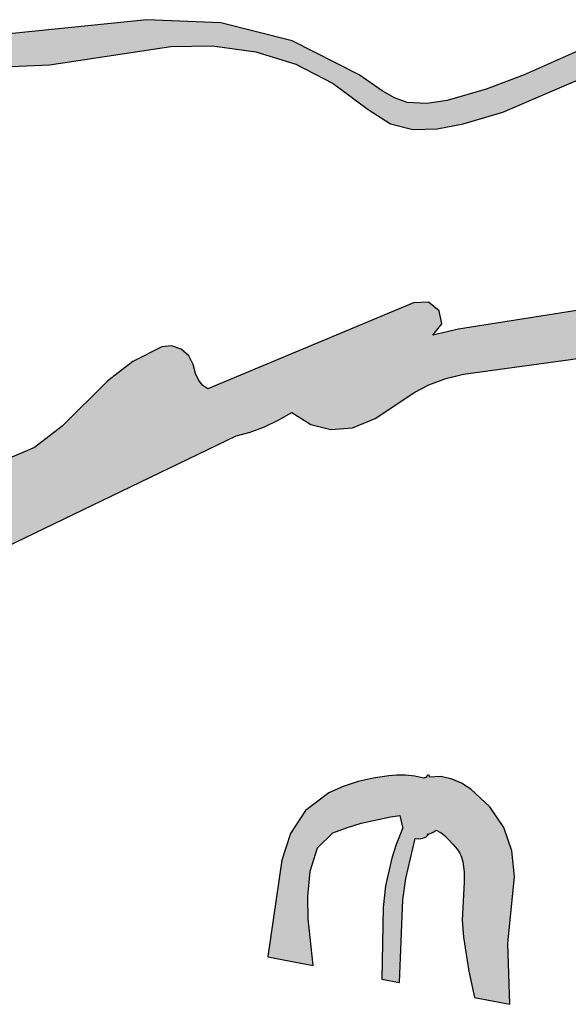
# Model space of a CAD drawing. Extents: x 1.5 to 29.6, y -198.1 to -103.6.
# Tile 13 of 35: x 16.3 to 20.3, y -139.9 to -132.8. Entities that reach past the tile are written whole.
import ezdxf

# ---------------------------------------------------------------- set-up
doc = ezdxf.new("R2010")
doc.units = 0
doc.layers.add('LAYER_3', color=7, linetype='CONTINUOUS')

# ---------------------------------------------------------------- blocks, each defined once
blk = doc.blocks.new('*U29')
at = {"layer": 'LAYER_3', "color": 1}
for points in [[(16.9703, -133.071), (16.6399, -132.8723), (16.9703, -132.8382)], [(17.1516, -133.0436), (16.9703, -132.8382), (17.1516, -132.8195)], [(16.9703, -133.071), (16.9703, -132.8382), (17.1516, -133.0436)], [(17.251, -133.0286), (17.1516, -132.8195), (17.251, -132.8093)], [(17.1516, -133.0436), (17.1516, -132.8195), (17.251, -133.0286)], [(17.251, -133.0286), (17.251, -132.8093), (17.3601, -133.0122)], [(17.3601, -133.0122), (17.251, -132.8093), (17.3601, -132.8141)], [(17.3601, -133.0122), (17.3601, -132.8141), (17.4259, -133.0023)], [(17.4259, -133.0023), (17.3601, -132.8141), (17.4259, -132.817)], [(17.4259, -133.0023), (17.4259, -132.817), (17.4297, -133.0022)], [(17.4297, -133.0022), (17.4259, -132.817), (17.4297, -132.8172)], [(17.4297, -133.0022), (17.4297, -132.8172), (17.4996, -133.0014)], [(17.4996, -133.0014), (17.4297, -132.8172), (17.4996, -132.8202)], [(17.4996, -133.0014), (17.4996, -132.8202), (17.5562, -133.0008)], [(17.5562, -133.0008), (17.4996, -132.8202), (17.5562, -132.8227)], [(17.5562, -133.0008), (17.5562, -132.8227), (17.5861, -133.0004)], [(17.5861, -133.0004), (17.5562, -132.8227), (17.5861, -132.824)], [(17.5861, -133.0004), (17.5861, -132.824), (17.6028, -133.0002)], [(17.6028, -133.0002), (17.5861, -132.824), (17.6028, -132.8248)], [(17.6028, -133.0002), (17.6028, -132.8248), (17.6268, -132.9999)], [(17.6268, -132.9999), (17.6028, -132.8248), (17.6268, -132.8258)], [(17.6268, -132.9999), (17.6268, -132.8258), (17.6571, -132.9996)], [(17.6571, -132.9996), (17.6268, -132.8258), (17.6571, -132.8272)], [(17.6571, -132.9996), (17.6571, -132.8272), (17.6928, -132.9992)], [(17.6928, -132.9992), (17.6571, -132.8272), (17.6928, -132.8287)], [(17.6928, -132.9992), (17.6928, -132.8287), (17.7253, -132.9988)], [(17.7253, -132.9988), (17.6928, -132.8287), (17.7253, -132.8302)], [(17.7253, -132.9988), (17.7253, -132.8302), (17.7861, -133.007)], [(17.7861, -133.007), (17.7253, -132.8302), (17.7861, -132.8328)], [(17.7861, -133.007), (17.7861, -132.8328), (17.8965, -133.022)], [(17.8965, -133.022), (17.7861, -132.8328), (17.8965, -132.8602)], [(20.7774, -133.0669), (19.9764, -133.2076), (20.7774, -132.8512)], [(16.4408, -133.1395), (16.2276, -132.9149), (16.4408, -132.8929)], [(16.2276, -133.1493), (16.2276, -132.9149), (16.4408, -133.1395)], [(16.5495, -133.1345), (16.4408, -132.8929), (16.5495, -132.8817)], [(16.4408, -133.1395), (16.4408, -132.8929), (16.5495, -133.1345)], [(16.6399, -133.1208), (16.5495, -132.8817), (16.6399, -132.8723)], [(16.5495, -133.1345), (16.5495, -132.8817), (16.6399, -133.1208)], [(16.6399, -133.1208), (16.6399, -132.8723), (16.9703, -133.071)], [(17.8965, -133.022), (17.8965, -132.8602), (17.999, -133.0358)], [(17.999, -133.0358), (17.8965, -132.8602), (17.999, -132.8857)], [(17.999, -133.0358), (17.999, -132.8857), (18.0395, -133.0413)], [(18.0395, -133.0413), (17.999, -132.8857), (18.0395, -132.8957)], [(18.0395, -133.0413), (18.0395, -132.8957), (18.1011, -133.0605)], [(18.1011, -133.0605), (18.0395, -132.8957), (18.1011, -132.911)], [(18.1011, -133.0605), (18.1011, -132.911), (18.2016, -133.0918)], [(18.2016, -133.0918), (18.1011, -132.911), (18.2016, -132.936)], [(18.2016, -133.0918), (18.2016, -132.936), (18.2991, -133.1222)], [(18.2991, -133.1222), (18.2016, -132.936), (18.2991, -132.9602)], [(18.2991, -133.1222), (18.2991, -132.9602), (18.3028, -133.1233)], [(18.3028, -133.1233), (18.2991, -132.9602), (18.3028, -132.9611)], [(18.3028, -133.1233), (18.3028, -132.9611), (18.3291, -133.1315)], [(18.3291, -133.1315), (18.3028, -132.9611), (18.3291, -132.9745)], [(18.3291, -133.1315), (18.3291, -132.9745), (18.4353, -133.1862)], [(18.4353, -133.1862), (18.3291, -132.9745), (18.4353, -133.0286)], [(18.4353, -133.1862), (18.4353, -133.0286), (18.5818, -133.2617)], [(18.5818, -133.2617), (18.4353, -133.0286), (18.5818, -133.1031)], [(19.9764, -133.4114), (19.9764, -133.2076), (20.7774, -133.0669)], [(18.5818, -133.2617), (18.5818, -133.1031), (18.5982, -133.2702)], [(18.5982, -133.2702), (18.5818, -133.1031), (18.5982, -133.1115)], [(18.5982, -133.2702), (18.5982, -133.1115), (18.7374, -133.3735)], [(18.7374, -133.3735), (18.5982, -133.1115), (18.7374, -133.1824)], [(18.7374, -133.3735), (18.7374, -133.1824), (18.7851, -133.4089)], [(18.7851, -133.4089), (18.7374, -133.1824), (18.7851, -133.2067)], [(18.7851, -133.4089), (18.7851, -133.2067), (18.8511, -133.4579)], [(18.8511, -133.4579), (18.7851, -133.2067), (18.8511, -133.253)], [(19.9764, -133.4114), (19.8235, -133.2657), (19.9764, -133.2076)], [(18.8511, -133.4579), (18.8511, -133.253), (18.9012, -133.4902)], [(18.9012, -133.4902), (18.8511, -133.253), (18.9012, -133.2881)], [(19.8235, -133.4772), (19.703, -133.3114), (19.8235, -133.2657)], [(19.8235, -133.4772), (19.8235, -133.2657), (19.9764, -133.4114)], [(18.9012, -133.4902), (18.9012, -133.2881), (18.9508, -133.5222)], [(18.9508, -133.5222), (18.9012, -133.2881), (18.9508, -133.3229)], [(18.9508, -133.5222), (18.9508, -133.3229), (19.0107, -133.5608)], [(19.0107, -133.5608), (18.9508, -133.3229), (19.0107, -133.3574)], [(19.703, -133.5133), (19.5378, -133.3599), (19.703, -133.3114)], [(19.703, -133.5133), (19.703, -133.3114), (19.8235, -133.4772)], [(19.0107, -133.5608), (19.0107, -133.3574), (19.0401, -133.5684)], [(19.0401, -133.5684), (19.0107, -133.3574), (19.0401, -133.3743)], [(19.0401, -133.5684), (19.0401, -133.3743), (19.1326, -133.5922)], [(19.1326, -133.5922), (19.0401, -133.3743), (19.1326, -133.4072)], [(19.1326, -133.5922), (19.1326, -133.4072), (19.1741, -133.6029)], [(19.1741, -133.6029), (19.1326, -133.4072), (19.1741, -133.4098)], [(19.1741, -133.6029), (19.1741, -133.4098), (19.1772, -133.6028)], [(19.1772, -133.6028), (19.1741, -133.4098), (19.1772, -133.41)], [(19.1772, -133.6028), (19.1772, -133.41), (19.1872, -133.6026)], [(19.1872, -133.6026), (19.1772, -133.41), (19.1872, -133.4106)], [(19.1872, -133.6026), (19.1872, -133.4106), (19.2736, -133.6005)], [(19.2736, -133.6005), (19.1872, -133.4106), (19.2736, -133.4161)], [(19.2864, -133.6002), (19.2736, -133.4161), (19.2864, -133.4142)], [(19.2736, -133.6005), (19.2736, -133.4161), (19.2864, -133.6002)], [(19.2877, -133.6002), (19.2864, -133.4142), (19.2877, -133.414)], [(19.2864, -133.6002), (19.2864, -133.4142), (19.2877, -133.6002)], [(19.3166, -133.5995), (19.2877, -133.414), (19.3166, -133.4097)], [(19.2877, -133.6002), (19.2877, -133.414), (19.3166, -133.5995)], [(19.3475, -133.5988), (19.3166, -133.4097), (19.3475, -133.4051)], [(19.3166, -133.5995), (19.3166, -133.4097), (19.3475, -133.5988)], [(19.3629, -133.5959), (19.3475, -133.4051), (19.3629, -133.4028)], [(19.3475, -133.5988), (19.3475, -133.4051), (19.3629, -133.5959)], [(19.3814, -133.5924), (19.3629, -133.4028), (19.3814, -133.4001)], [(19.3629, -133.5959), (19.3629, -133.4028), (19.3814, -133.5924)], [(19.4102, -133.587), (19.3814, -133.4001), (19.4102, -133.3958)], [(19.3814, -133.5924), (19.3814, -133.4001), (19.4102, -133.587)], [(19.4214, -133.5849), (19.4102, -133.3958), (19.4214, -133.3941)], [(19.4102, -133.587), (19.4102, -133.3958), (19.4214, -133.5849)], [(19.5033, -133.5694), (19.4214, -133.3941), (19.5033, -133.37)], [(19.4214, -133.5849), (19.4214, -133.3941), (19.5033, -133.5694)], [(19.5372, -133.563), (19.5033, -133.37), (19.5372, -133.3601)], [(19.5033, -133.5694), (19.5033, -133.37), (19.5372, -133.563)], [(19.5378, -133.5628), (19.5372, -133.3601), (19.5378, -133.3599)], [(19.5372, -133.563), (19.5372, -133.3601), (19.5378, -133.5628)], [(19.5378, -133.5628), (19.5378, -133.3599), (19.703, -133.5133)], [(19.2864, -135.4488), (19.2736, -134.8512), (19.2864, -134.8506)], [(19.2864, -135.4488), (19.2864, -134.8506), (19.2877, -135.448)], [(19.2877, -135.448), (19.2864, -134.8506), (19.2877, -134.8517)], [(20.7774, -135.2011), (19.9764, -134.9711), (20.7774, -134.8442)], [(19.0401, -135.5993), (19.0107, -134.9255), (19.0401, -134.9132)], [(19.1326, -135.5384), (19.0401, -134.9132), (19.1326, -134.8744)], [(19.0401, -135.5993), (19.0401, -134.9132), (19.1326, -135.5384)], [(19.1741, -135.511), (19.1326, -134.8744), (19.1741, -134.857)], [(19.1326, -135.5384), (19.1326, -134.8744), (19.1741, -135.511)], [(19.1772, -135.5089), (19.1741, -134.857), (19.1772, -134.8557)], [(19.1741, -135.511), (19.1741, -134.857), (19.1772, -135.5089)], [(19.1872, -135.5023), (19.1772, -134.8557), (19.1872, -134.8552)], [(19.1772, -135.5089), (19.1772, -134.8557), (19.1872, -135.5023)], [(19.2736, -135.4556), (19.1872, -134.8552), (19.2736, -134.8512)], [(19.1872, -135.5023), (19.1872, -134.8552), (19.2736, -135.4556)], [(19.2736, -135.4556), (19.2736, -134.8512), (19.2864, -135.4488)], [(19.2877, -135.448), (19.2877, -134.8517), (19.3166, -135.4373)], [(19.3166, -135.4373), (19.2877, -134.8517), (19.3166, -134.8755)], [(19.3166, -135.0899), (19.3166, -134.8755), (19.3475, -135.05)], [(19.3475, -135.05), (19.3166, -134.8755), (19.3475, -134.901)], [(19.3475, -135.05), (19.3475, -134.901), (19.3629, -135.0302)], [(19.3629, -135.0302), (19.3475, -134.901), (19.3629, -134.9136)], [(19.3629, -135.0302), (19.3629, -134.9136), (19.3814, -135.0063)], [(18.8511, -135.7116), (18.7851, -135.0202), (18.8511, -134.9925)], [(18.9012, -135.691), (18.8511, -134.9925), (18.9012, -134.9715)], [(18.8511, -135.7116), (18.8511, -134.9925), (18.9012, -135.691)], [(18.9508, -135.6583), (18.9012, -134.9715), (18.9508, -134.9507)], [(18.9012, -135.691), (18.9012, -134.9715), (18.9508, -135.6583)], [(19.0107, -135.6187), (18.9508, -134.9507), (19.0107, -134.9255)], [(18.9508, -135.6583), (18.9508, -134.9507), (19.0107, -135.6187)], [(19.0107, -135.6187), (19.0107, -134.9255), (19.0401, -135.5993)], [(19.9764, -135.3113), (19.8235, -134.9953), (19.9764, -134.9711)], [(19.9764, -135.3113), (19.9764, -134.9711), (20.7774, -135.2011)], [(18.7374, -135.7582), (18.5982, -135.0985), (18.7374, -135.0402)], [(18.7851, -135.7387), (18.7374, -135.0402), (18.7851, -135.0202)], [(18.7374, -135.7582), (18.7374, -135.0402), (18.7851, -135.7387)], [(18.7851, -135.7387), (18.7851, -135.0202), (18.8511, -135.7116)], [(19.5033, -135.3799), (19.4214, -135.0653), (19.5033, -135.046)], [(19.5372, -135.3718), (19.5033, -135.046), (19.5372, -135.0407)], [(19.5033, -135.3799), (19.5033, -135.046), (19.5372, -135.3718)], [(19.5378, -135.3716), (19.5372, -135.0407), (19.5378, -135.0406)], [(19.5372, -135.3718), (19.5372, -135.0407), (19.5378, -135.3716)], [(19.703, -135.3489), (19.5378, -135.0406), (19.703, -135.0144)], [(19.5378, -135.3716), (19.5378, -135.0406), (19.703, -135.3489)], [(19.8235, -135.3323), (19.703, -135.0144), (19.8235, -134.9953)], [(19.703, -135.3489), (19.703, -135.0144), (19.8235, -135.3323)], [(19.8235, -135.3323), (19.8235, -134.9953), (19.9764, -135.3113)], [(18.5818, -135.7716), (18.4353, -135.1669), (18.5818, -135.1054)], [(18.5982, -135.7702), (18.5818, -135.1054), (18.5982, -135.0985)], [(18.5818, -135.7716), (18.5818, -135.1054), (18.5982, -135.7702)], [(18.5982, -135.7702), (18.5982, -135.0985), (18.7374, -135.7582)], [(19.3475, -135.4258), (19.3166, -135.0899), (19.3475, -135.0826)], [(19.3166, -135.4373), (19.3166, -135.0899), (19.3475, -135.4258)], [(19.3629, -135.4201), (19.3475, -135.0826), (19.3629, -135.079)], [(19.3475, -135.4258), (19.3475, -135.0826), (19.3629, -135.4201)], [(19.3814, -135.4132), (19.3629, -135.079), (19.3814, -135.0747)], [(19.3629, -135.4201), (19.3629, -135.079), (19.3814, -135.4132)], [(19.4102, -135.4024), (19.3814, -135.0747), (19.4102, -135.0679)], [(19.3814, -135.4132), (19.3814, -135.0747), (19.4102, -135.4024)], [(19.4214, -135.3997), (19.4102, -135.0679), (19.4214, -135.0653)], [(19.4102, -135.4024), (19.4102, -135.0679), (19.4214, -135.3997)], [(19.4214, -135.3997), (19.4214, -135.0653), (19.5033, -135.3799)], [(17.3601, -136.0758), (17.251, -135.2283), (17.3601, -135.1728)], [(17.4259, -136.0441), (17.3601, -135.1728), (17.4259, -135.1668)], [(17.3601, -136.0758), (17.3601, -135.1728), (17.4259, -136.0441)], [(17.4297, -136.0423), (17.4259, -135.1668), (17.4297, -135.1665)], [(17.4259, -136.0441), (17.4259, -135.1668), (17.4297, -136.0423)], [(17.4297, -136.0423), (17.4297, -135.1665), (17.4996, -136.0085)], [(17.4996, -136.0085), (17.4297, -135.1665), (17.4996, -135.1904)], [(17.4996, -136.0085), (17.4996, -135.1904), (17.5562, -135.9812)], [(17.5562, -135.9812), (17.4996, -135.1904), (17.5562, -135.2377)], [(18.4353, -135.7338), (18.3291, -135.2114), (18.4353, -135.1669)], [(18.4353, -135.7338), (18.4353, -135.1669), (18.5818, -135.7716)], [(17.251, -136.1285), (17.1516, -135.2788), (17.251, -135.2283)], [(17.251, -136.1285), (17.251, -135.2283), (17.3601, -136.0758)], [(17.5562, -135.9812), (17.5562, -135.2377), (17.5861, -135.9668)], [(17.5861, -135.9668), (17.5562, -135.2377), (17.5861, -135.3012)], [(18.2016, -135.7036), (18.1011, -135.307), (18.2016, -135.2649)], [(18.2991, -135.6475), (18.2016, -135.2649), (18.2991, -135.224)], [(18.2016, -135.7036), (18.2016, -135.2649), (18.2991, -135.6475)], [(18.3028, -135.6499), (18.2991, -135.224), (18.3028, -135.2225)], [(18.2991, -135.6475), (18.2991, -135.224), (18.3028, -135.6499)], [(18.3291, -135.6665), (18.3028, -135.2225), (18.3291, -135.2114)], [(18.3028, -135.6499), (18.3028, -135.2225), (18.3291, -135.6665)], [(18.3291, -135.6665), (18.3291, -135.2114), (18.4353, -135.7338)], [(17.1516, -136.1765), (16.9703, -135.4201), (17.1516, -135.2788)], [(17.1516, -136.1765), (17.1516, -135.2788), (17.251, -136.1285)], [(17.5861, -135.9668), (17.5861, -135.3012), (17.6028, -135.9587)], [(17.6028, -135.9587), (17.5861, -135.3012), (17.6028, -135.3662)], [(18.0395, -135.7744), (17.999, -135.3499), (18.0395, -135.3329)], [(18.1011, -135.7513), (18.0395, -135.3329), (18.1011, -135.307)], [(18.0395, -135.7744), (18.0395, -135.3329), (18.1011, -135.7513)], [(18.1011, -135.7513), (18.1011, -135.307), (18.2016, -135.7036)], [(16.9703, -136.2639), (16.6399, -135.7479), (16.9703, -135.4201)], [(16.9703, -136.2639), (16.9703, -135.4201), (17.1516, -136.1765)], [(17.6028, -135.9587), (17.6028, -135.3662), (17.6268, -135.9472)], [(17.6268, -135.9472), (17.6028, -135.3662), (17.6268, -135.4163)], [(17.6268, -135.9472), (17.6268, -135.4163), (17.6571, -135.9325)], [(17.6571, -135.9325), (17.6268, -135.4163), (17.6571, -135.4531)], [(17.8965, -135.817), (17.7861, -135.4392), (17.8965, -135.3929)], [(17.999, -135.7895), (17.8965, -135.3929), (17.999, -135.3499)], [(17.8965, -135.817), (17.8965, -135.3929), (17.999, -135.7895)], [(17.999, -135.7895), (17.999, -135.3499), (18.0395, -135.7744)], [(17.6571, -135.9325), (17.6571, -135.4531), (17.6928, -135.9153)], [(17.6928, -135.9153), (17.6571, -135.4531), (17.6928, -135.4783)], [(17.7253, -135.8996), (17.6928, -135.4783), (17.7253, -135.4647)], [(17.6928, -135.9153), (17.6928, -135.4783), (17.7253, -135.8996)], [(17.7861, -135.8703), (17.7253, -135.4647), (17.7861, -135.4392)], [(17.7253, -135.8996), (17.7253, -135.4647), (17.7861, -135.8703)], [(17.7861, -135.8703), (17.7861, -135.4392), (17.8965, -135.817)], [(16.6399, -136.4233), (16.5495, -135.8169), (16.6399, -135.7479)], [(16.6399, -136.4233), (16.6399, -135.7479), (16.9703, -136.2639)], [(16.5495, -136.467), (16.4408, -135.9), (16.5495, -135.8169)], [(16.5495, -136.467), (16.5495, -135.8169), (16.6399, -136.4233)], [(16.4408, -136.5194), (16.2276, -135.9934), (16.4408, -135.9)], [(16.4408, -136.5194), (16.4408, -135.9), (16.5495, -136.467)], [(16.2276, -136.6223), (16.2276, -135.9934), (16.4408, -136.5194)]]:
    blk.add_solid(points, dxfattribs=at)
blk = doc.blocks.new('*U32')
at = {"layer": 'LAYER_3', "color": 1}
for points in [[(18.7771, -138.624), (18.6941, -138.3426), (18.7771, -138.316)], [(18.8001, -138.6172), (18.7771, -138.316), (18.8001, -138.3108)], [(18.7771, -138.624), (18.7771, -138.316), (18.8001, -138.6172)], [(18.8866, -138.598), (18.8001, -138.3108), (18.8866, -138.2914)], [(18.8001, -138.6172), (18.8001, -138.3108), (18.8866, -138.598)], [(18.9496, -138.584), (18.8866, -138.2914), (18.9496, -138.2818)], [(18.8866, -138.598), (18.8866, -138.2914), (18.9496, -138.584)], [(18.9587, -138.582), (18.9496, -138.2818), (18.9587, -138.2804)], [(18.9496, -138.584), (18.9496, -138.2818), (18.9587, -138.582)], [(18.9764, -138.5781), (18.9587, -138.2804), (18.9764, -138.2777)], [(18.9587, -138.582), (18.9587, -138.2804), (18.9764, -138.5781)], [(18.9986, -138.5732), (18.9764, -138.2777), (18.9986, -138.2743)], [(18.9764, -138.5781), (18.9764, -138.2777), (18.9986, -138.5732)], [(19.0121, -138.5702), (18.9986, -138.2743), (19.0121, -138.2732)], [(18.9986, -138.5732), (18.9986, -138.2743), (19.0121, -138.5702)], [(19.0207, -138.5691), (19.0121, -138.2732), (19.0207, -138.2725)], [(19.0121, -138.5702), (19.0121, -138.2732), (19.0207, -138.5691)], [(19.0519, -138.565), (19.0207, -138.2725), (19.0519, -138.27)], [(19.0207, -138.5691), (19.0207, -138.2725), (19.0519, -138.565)], [(19.0548, -138.5646), (19.0519, -138.27), (19.0548, -138.2698)], [(19.0519, -138.565), (19.0519, -138.27), (19.0548, -138.5646)], [(19.0548, -138.5646), (19.0548, -138.2698), (19.0765, -138.5618)], [(19.0765, -138.5618), (19.0548, -138.2698), (19.0765, -138.2698)], [(19.0765, -138.5618), (19.0765, -138.2698), (19.0789, -138.5615)], [(19.0789, -138.5615), (19.0765, -138.2698), (19.0789, -138.2698)], [(19.0789, -138.5615), (19.0789, -138.2698), (19.0982, -138.6459)], [(19.0982, -138.6459), (19.0789, -138.2698), (19.0982, -138.2698)], [(19.0982, -138.6459), (19.0982, -138.2698), (19.0987, -138.6473)], [(19.0987, -138.6473), (19.0982, -138.2698), (19.0987, -138.2698)], [(19.0987, -138.6473), (19.0987, -138.2698), (19.1004, -138.6496)], [(19.1004, -138.6496), (19.0987, -138.2698), (19.1004, -138.2698)], [(19.1004, -138.6496), (19.1004, -138.2698), (19.1008, -138.6505)], [(19.1008, -138.6505), (19.1004, -138.2698), (19.1008, -138.2698)], [(19.1008, -138.6505), (19.1008, -138.2698), (19.1011, -138.651)], [(19.1011, -138.651), (19.1008, -138.2698), (19.1011, -138.2698)], [(19.1011, -139.1679), (19.1011, -138.2698), (19.1193, -139.0401)], [(19.1193, -139.0401), (19.1011, -138.2698), (19.1193, -138.2698)], [(19.1193, -139.0401), (19.1193, -138.2698), (19.1228, -139.016)], [(19.1228, -139.016), (19.1193, -138.2698), (19.1228, -138.2701)], [(19.1228, -139.016), (19.1228, -138.2701), (19.1872, -138.7362)], [(19.1872, -138.7362), (19.1228, -138.2701), (19.1872, -138.276)], [(19.1872, -138.7362), (19.1872, -138.276), (19.1896, -138.726)], [(19.1896, -138.726), (19.1872, -138.276), (19.1896, -138.2765)], [(19.1896, -138.726), (19.1896, -138.2765), (19.2173, -138.7286)], [(19.2173, -138.7286), (19.1896, -138.2765), (19.2173, -138.2824)], [(19.2173, -138.7286), (19.2173, -138.2824), (19.2442, -138.7252)], [(19.2442, -138.7252), (19.2173, -138.2824), (19.2442, -138.2881)], [(19.2442, -138.7252), (19.2442, -138.2881), (19.2533, -138.7213)], [(19.2533, -138.7213), (19.2442, -138.2881), (19.2533, -138.2901)], [(19.2542, -138.7209), (19.2533, -138.2901), (19.2542, -138.2896)], [(19.2533, -138.7213), (19.2533, -138.2901), (19.2542, -138.7209)], [(19.2559, -138.7202), (19.2542, -138.2896), (19.2559, -138.2886)], [(19.2542, -138.7209), (19.2542, -138.2896), (19.2559, -138.7202)], [(19.2568, -138.7198), (19.2559, -138.2886), (19.2568, -138.2882)], [(19.2559, -138.7202), (19.2559, -138.2886), (19.2568, -138.7198)], [(19.2597, -138.7186), (19.2568, -138.2882), (19.2597, -138.2876)], [(19.2568, -138.7198), (19.2568, -138.2882), (19.2597, -138.7186)], [(19.2654, -138.7162), (19.2597, -138.2876), (19.2654, -138.2871)], [(19.2597, -138.7186), (19.2597, -138.2876), (19.2654, -138.7162)], [(19.2682, -138.715), (19.2654, -138.2871), (19.2682, -138.2865)], [(19.2654, -138.7162), (19.2654, -138.2871), (19.2682, -138.715)], [(19.2688, -138.7147), (19.2682, -138.2865), (19.2688, -138.2855)], [(19.2682, -138.715), (19.2682, -138.2865), (19.2688, -138.7147)], [(19.2701, -138.7136), (19.2688, -138.2855), (19.2701, -138.2832)], [(19.2688, -138.7147), (19.2688, -138.2855), (19.2701, -138.7136)], [(19.2733, -138.7107), (19.2701, -138.2832), (19.2733, -138.276)], [(19.2701, -138.7136), (19.2701, -138.2832), (19.2733, -138.7107)], [(19.2753, -138.709), (19.2733, -138.276), (19.2753, -138.2727)], [(19.2733, -138.7107), (19.2733, -138.276), (19.2753, -138.709)], [(19.2773, -138.7072), (19.2753, -138.2727), (19.2773, -138.2712)], [(19.2753, -138.709), (19.2753, -138.2727), (19.2773, -138.7072)], [(19.2803, -138.6969), (19.2773, -138.2712), (19.2803, -138.2689)], [(19.2773, -138.6974), (19.2773, -138.2712), (19.2803, -138.6969)], [(19.2803, -138.6969), (19.2803, -138.2689), (19.2812, -138.6968)], [(19.2812, -138.6968), (19.2803, -138.2689), (19.2812, -138.2689)], [(19.2863, -138.6953), (19.2812, -138.2689), (19.2863, -138.2686)], [(19.2812, -138.6968), (19.2812, -138.2689), (19.2863, -138.6953)], [(19.2863, -138.6953), (19.2863, -138.2686), (19.2894, -138.6944)], [(19.2894, -138.6944), (19.2863, -138.2686), (19.2894, -138.2704)], [(19.2894, -138.6944), (19.2894, -138.2704), (19.2912, -138.6938)], [(19.2912, -138.6938), (19.2894, -138.2704), (19.2912, -138.2715)], [(19.2912, -138.6938), (19.2912, -138.2715), (19.2926, -138.6934)], [(19.2926, -138.6934), (19.2912, -138.2715), (19.2926, -138.2757)], [(19.2926, -138.283), (19.2926, -138.2757), (19.2928, -138.2816)], [(19.2928, -138.2816), (19.2926, -138.2757), (19.2928, -138.2761)], [(19.2926, -138.6934), (19.2926, -138.283), (19.2928, -138.6934)], [(19.2928, -138.6934), (19.2926, -138.283), (19.2928, -138.283)], [(19.2928, -138.2816), (19.2928, -138.2761), (19.2931, -138.2789)], [(19.2931, -138.2789), (19.2928, -138.2761), (19.2931, -138.2773)], [(19.2931, -138.6932), (19.2928, -138.283), (19.2931, -138.2829)], [(19.2928, -138.6934), (19.2928, -138.283), (19.2931, -138.6932)], [(19.2931, -138.2789), (19.2931, -138.2773), (19.2932, -138.2776)], [(19.2931, -138.6932), (19.2931, -138.2829), (19.2932, -138.6932)], [(19.2932, -138.6932), (19.2931, -138.2829), (19.2932, -138.2829)], [(19.2982, -138.6917), (19.2932, -138.2829), (19.2982, -138.2827)], [(19.2932, -138.6932), (19.2932, -138.2829), (19.2982, -138.6917)], [(19.3146, -138.6845), (19.2982, -138.2827), (19.3146, -138.2821)], [(19.2982, -138.6917), (19.2982, -138.2827), (19.3146, -138.6845)], [(19.3188, -138.6821), (19.3146, -138.2821), (19.3188, -138.2819)], [(19.3146, -138.6845), (19.3146, -138.2821), (19.3188, -138.6821)], [(19.3406, -138.6664), (19.3188, -138.2819), (19.3406, -138.2811)], [(19.3188, -138.6821), (19.3188, -138.2819), (19.3406, -138.6664)], [(19.3684, -138.6805), (19.3406, -138.2811), (19.3684, -138.2799)], [(19.3406, -138.6664), (19.3406, -138.2811), (19.3684, -138.6805)], [(19.3725, -138.6831), (19.3684, -138.2799), (19.3725, -138.2798)], [(19.3684, -138.6805), (19.3684, -138.2799), (19.3725, -138.6831)], [(19.3725, -138.6831), (19.3725, -138.2798), (19.3781, -138.6867)], [(19.3781, -138.6867), (19.3725, -138.2798), (19.3781, -138.281)], [(19.3781, -138.6867), (19.3781, -138.281), (19.4014, -138.7054)], [(19.4014, -138.7054), (19.3781, -138.281), (19.4014, -138.2859)], [(19.4014, -138.7054), (19.4014, -138.2859), (19.4236, -138.7261)], [(19.4236, -138.7261), (19.4014, -138.2859), (19.4236, -138.2905)], [(19.4236, -138.7261), (19.4236, -138.2905), (19.45, -138.7548)], [(19.45, -138.7548), (19.4236, -138.2905), (19.45, -138.2961)], [(19.45, -138.7548), (19.45, -138.2961), (19.4645, -138.7705)], [(19.4645, -138.7705), (19.45, -138.2961), (19.4645, -138.3024)], [(19.4645, -138.7705), (19.4645, -138.3024), (19.4925, -138.8045)], [(19.4925, -138.8045), (19.4645, -138.3024), (19.4925, -138.3146)], [(19.4925, -138.8045), (19.4925, -138.3146), (19.5116, -138.8328)], [(19.5116, -138.8328), (19.4925, -138.3146), (19.5116, -138.3228)], [(19.5116, -138.8328), (19.5116, -138.3228), (19.5235, -138.8596)], [(19.5235, -138.8596), (19.5116, -138.3228), (19.5235, -138.328)], [(19.5235, -138.8596), (19.5235, -138.328), (19.5244, -138.8615)], [(19.5244, -138.8615), (19.5235, -138.328), (19.5244, -138.3286)], [(19.5244, -138.8615), (19.5244, -138.3286), (19.5303, -138.8842)], [(19.5303, -138.8842), (19.5244, -138.3286), (19.5303, -138.3324)], [(19.5303, -138.8842), (19.5303, -138.3324), (19.5336, -138.8967)], [(19.5336, -138.8967), (19.5303, -138.3324), (19.5336, -138.3345)], [(19.5336, -138.8967), (19.5336, -138.3345), (19.538, -138.9314)], [(19.538, -138.9314), (19.5336, -138.3345), (19.538, -138.3373)], [(19.538, -138.9314), (19.538, -138.3373), (19.5428, -138.9691)], [(19.5428, -138.9691), (19.538, -138.3373), (19.5428, -138.3404)], [(18.5668, -138.7153), (18.4855, -138.4577), (18.5668, -138.3961)], [(18.5959, -138.6868), (18.5668, -138.3961), (18.5959, -138.3832)], [(18.5668, -138.7153), (18.5668, -138.3961), (18.5959, -138.6868)], [(18.6704, -138.658), (18.5959, -138.3832), (18.6704, -138.3502)], [(18.5959, -138.6868), (18.5959, -138.3832), (18.6704, -138.658)], [(18.6941, -138.6489), (18.6704, -138.3502), (18.6941, -138.3426)], [(18.6704, -138.658), (18.6704, -138.3502), (18.6941, -138.6489)], [(18.6941, -138.6489), (18.6941, -138.3426), (18.7771, -138.624)], [(19.5428, -138.9691), (19.5428, -138.3404), (19.5433, -139.0435)], [(19.5433, -139.0435), (19.5428, -138.3404), (19.5433, -138.3407)], [(19.5433, -139.4736), (19.5433, -138.3407), (19.5765, -139.6854)], [(19.5765, -139.6854), (19.5433, -138.3407), (19.5765, -138.362)], [(19.5765, -139.6854), (19.5765, -138.362), (19.5915, -139.7552)], [(19.5915, -139.7552), (19.5765, -138.362), (19.5915, -138.3716)], [(19.5915, -139.7552), (19.5915, -138.3716), (19.6173, -139.8751)], [(19.6173, -139.8751), (19.5915, -138.3716), (19.6173, -138.3954)], [(19.6173, -139.8751), (19.6173, -138.3954), (19.7294, -139.8971)], [(19.7294, -139.8971), (19.6173, -138.3954), (19.7294, -138.499)], [(18.4855, -138.7951), (18.4521, -138.4831), (18.4855, -138.4577)], [(18.4855, -138.7951), (18.4855, -138.4577), (18.5668, -138.7153)], [(18.3976, -139.6352), (18.29, -138.6901), (18.3976, -138.5244)], [(18.4156, -139.6387), (18.3976, -138.5244), (18.4156, -138.5107)], [(18.3976, -139.6352), (18.3976, -138.5244), (18.4156, -139.6387)], [(18.417, -139.1312), (18.4156, -138.5107), (18.417, -138.5097)], [(18.4156, -139.147), (18.4156, -138.5107), (18.417, -139.1312)], [(18.4319, -138.9624), (18.417, -138.5097), (18.4319, -138.4984)], [(18.417, -139.1312), (18.417, -138.5097), (18.4319, -138.9624)], [(18.4521, -138.8995), (18.4319, -138.4984), (18.4521, -138.4831)], [(18.4319, -138.9624), (18.4319, -138.4984), (18.4521, -138.8995)], [(18.4521, -138.8995), (18.4521, -138.4831), (18.4855, -138.7951)], [(19.7294, -139.8971), (19.7294, -138.499), (19.8293, -139.9168)], [(19.8293, -139.9168), (19.7294, -138.499), (19.8293, -138.6478)], [(18.29, -139.614), (18.2264, -138.8826), (18.29, -138.6901)], [(18.29, -139.614), (18.29, -138.6901), (18.3976, -139.6352)], [(19.0982, -139.2342), (19.0789, -138.705), (19.0982, -138.658)], [(19.0987, -139.221), (19.0982, -138.658), (19.0987, -138.6566)], [(19.0982, -139.2342), (19.0982, -138.658), (19.0987, -139.221)], [(19.1004, -139.1791), (19.0987, -138.6566), (19.1004, -138.6525)], [(19.0987, -139.221), (19.0987, -138.6566), (19.1004, -139.1791)], [(19.1008, -139.1695), (19.1004, -138.6525), (19.1008, -138.6515)], [(19.1004, -139.1791), (19.1004, -138.6525), (19.1008, -139.1695)], [(19.1011, -139.1679), (19.1008, -138.6515), (19.1011, -138.651)], [(19.1008, -139.1695), (19.1008, -138.6515), (19.1011, -139.1679)], [(19.8293, -139.9168), (19.8293, -138.6478), (19.8597, -139.9228)], [(19.8597, -139.9228), (19.8293, -138.6478), (19.8597, -138.7337)], [(19.0548, -139.7644), (19.0519, -138.771), (19.0548, -138.764)], [(19.0765, -139.7687), (19.0548, -138.764), (19.0765, -138.7109)], [(19.0548, -139.7644), (19.0548, -138.764), (19.0765, -139.7687)], [(19.0789, -139.7093), (19.0765, -138.7109), (19.0789, -138.705)], [(19.0765, -139.7687), (19.0765, -138.7109), (19.0789, -139.7093)], [(19.0789, -139.7093), (19.0789, -138.705), (19.0982, -139.2342)], [(19.2803, -138.7045), (19.2773, -138.6974), (19.2803, -138.6971)], [(19.2773, -138.7072), (19.2773, -138.6974), (19.2803, -138.7045)], [(19.2803, -138.7045), (19.2803, -138.6971), (19.2812, -138.7037)], [(19.2812, -138.7037), (19.2803, -138.6971), (19.2812, -138.6971)], [(19.2863, -138.6992), (19.2812, -138.6971), (19.2863, -138.6966)], [(19.2812, -138.7037), (19.2812, -138.6971), (19.2863, -138.6992)], [(19.2863, -138.6992), (19.2863, -138.6966), (19.2894, -138.6964)], [(19.8597, -139.4849), (19.8597, -138.7337), (19.8732, -139.3453)], [(19.8732, -139.3453), (19.8597, -138.7337), (19.8732, -138.7718)], [(19.0519, -139.7639), (19.0207, -138.869), (19.0519, -138.771)], [(19.0519, -139.7639), (19.0519, -138.771), (19.0548, -139.7644)], [(19.8732, -139.3453), (19.8732, -138.7718), (19.889, -139.1819)], [(19.889, -139.1819), (19.8732, -138.7718), (19.889, -138.8163)], [(19.889, -139.1819), (19.889, -138.8163), (19.9063, -139.0028)], [(18.2264, -139.6015), (18.1255, -139.5793), (18.2264, -138.8826)], [(18.2264, -139.6015), (18.2264, -138.8826), (18.29, -139.614)], [(19.0207, -139.7577), (19.0121, -138.9077), (19.0207, -138.869)], [(19.0207, -139.7577), (19.0207, -138.869), (19.0519, -139.7639)], [(18.9986, -139.7534), (18.9764, -139.07), (18.9986, -138.9693)], [(19.0121, -139.756), (18.9986, -138.9693), (19.0121, -138.9077)], [(18.9986, -139.7534), (18.9986, -138.9693), (19.0121, -139.756)], [(19.0121, -139.756), (19.0121, -138.9077), (19.0207, -139.7577)], [(19.5433, -139.4736), (19.5428, -139.0552), (19.5433, -139.0435)], [(18.9764, -139.749), (18.9587, -139.2246), (18.9764, -139.07)], [(18.9764, -139.749), (18.9764, -139.07), (18.9986, -139.7534)], [(19.5428, -139.47), (19.538, -139.1551), (19.5428, -139.0552)], [(19.5428, -139.47), (19.5428, -139.0552), (19.5433, -139.4736)], [(18.4156, -139.6387), (18.4156, -139.147), (18.417, -139.639)], [(18.417, -139.639), (18.4156, -139.147), (18.417, -139.307)], [(19.538, -139.4396), (19.5336, -139.2472), (19.538, -139.1551)], [(19.538, -139.4396), (19.538, -139.1551), (19.5428, -139.47)], [(18.9587, -139.7455), (18.9496, -139.7438), (18.9587, -139.2246)], [(18.9587, -139.7455), (18.9587, -139.2246), (18.9764, -139.749)], [(19.5336, -139.3692), (19.5303, -139.3163), (19.5336, -139.2472)], [(19.5336, -139.3692), (19.5336, -139.2472), (19.538, -139.4396)], [(18.417, -139.639), (18.417, -139.307), (18.4319, -139.6419)], [(18.4319, -139.6419), (18.417, -139.307), (18.4319, -139.4513)], [(18.4319, -139.6419), (18.4319, -139.4513), (18.4521, -139.6459)], [(19.8597, -139.9228), (19.8597, -139.4849), (19.8732, -139.9254)], [(18.1254, -139.5816), (18.1253, -139.5816), (18.1254, -139.5808)], [(18.1255, -139.5816), (18.1254, -139.5808), (18.1255, -139.5793)], [(18.1254, -139.5816), (18.1254, -139.5808), (18.1255, -139.5816)], [(18.1255, -139.5816), (18.1255, -139.5793), (18.2264, -139.6015)]]:
    blk.add_solid(points, dxfattribs=at)
blk = doc.blocks.new('BLOCK_2')
at = {"layer": 'LAYER_3'}
for points in [[(20.7774, -132.8512), (19.9764, -133.2076), (19.703, -133.3114), (19.4214, -133.3941), (19.2736, -133.4161), (19.1326, -133.4072), (19.0401, -133.3743), (18.9508, -133.3229), (18.7851, -133.2067), (18.3028, -132.9611), (17.7861, -132.8328), (17.251, -132.8093), (16.0186, -132.9364)], [(15.8853, -133.1651), (16.5495, -133.1345), (17.4259, -133.0023), (17.7253, -132.9988), (18.0395, -133.0413), (18.3291, -133.1315), (18.5982, -133.2702), (18.8511, -133.4579), (19.0107, -133.5608), (19.1741, -133.6029), (19.3475, -133.5988), (19.5372, -133.563), (19.8235, -133.4772), (20.9148, -133.0078)], [(21.1486, -134.7855), (19.5033, -135.046), (19.3166, -135.0899), (19.3814, -135.0063), (19.3629, -134.9136), (19.2864, -134.8506), (19.1772, -134.8557), (17.6928, -135.4783), (17.6571, -135.4531), (17.6268, -135.4163), (17.6028, -135.3662), (17.5861, -135.3012), (17.5562, -135.2377), (17.4996, -135.1904), (17.4297, -135.1665), (17.3601, -135.1728), (17.1516, -135.2788), (16.9703, -135.4201), (16.6399, -135.7479), (16.4408, -135.9), (16.2276, -135.9934)], [(15.8902, -136.7851), (17.8965, -135.817), (17.999, -135.7895), (18.1011, -135.7513), (18.2016, -135.7036), (18.2991, -135.6475), (18.4353, -135.7338), (18.5818, -135.7716), (18.7374, -135.7582), (18.9012, -135.691), (19.1872, -135.5023), (19.2877, -135.448), (19.4102, -135.4024), (19.5378, -135.3716), (21.3462, -135.1229)], [(19.2931, -138.2789), (19.2932, -138.2776), (19.2912, -138.2715), (19.2863, -138.2686), (19.2803, -138.2689), (19.2753, -138.2727), (19.2733, -138.276), (19.2701, -138.2832), (19.2682, -138.2865), (19.2654, -138.2871), (19.2597, -138.2876), (19.2568, -138.2882), (19.2559, -138.2886), (19.2542, -138.2896), (19.2533, -138.2901), (19.1872, -138.276), (19.1193, -138.2698), (19.0548, -138.2698), (18.9986, -138.2743), (18.8866, -138.2914), (18.7771, -138.316), (18.6704, -138.3502), (18.5668, -138.3961), (18.3976, -138.5244), (18.29, -138.6901), (18.2264, -138.8826), (18.1255, -139.5793), (18.1254, -139.5808), (18.1253, -139.5816), (18.4521, -139.6459), (18.417, -139.307), (18.4156, -139.147), (18.4319, -138.9624), (18.4855, -138.7951), (18.5959, -138.6868), (18.6941, -138.6489), (18.8001, -138.6172), (19.0121, -138.5702), (19.0789, -138.5615), (19.0982, -138.6459), (19.0987, -138.6473), (19.1004, -138.6496), (19.1011, -138.651), (19.0519, -138.771), (19.0207, -138.869), (18.9764, -139.07), (18.9587, -139.2246), (18.9496, -139.7438), (19.0765, -139.7687), (19.1008, -139.1695), (19.1228, -139.016), (19.1896, -138.726), (19.2173, -138.7286), (19.2442, -138.7252), (19.2688, -138.7147), (19.2894, -138.6964), (19.2773, -138.6974), (19.2812, -138.6968), (19.2982, -138.6917), (19.3146, -138.6845), (19.3188, -138.6821), (19.3406, -138.6664), (19.3684, -138.6805), (19.3781, -138.6867), (19.4014, -138.7054), (19.4236, -138.7261), (19.4645, -138.7705), (19.4925, -138.8045), (19.5116, -138.8328), (19.5244, -138.8615), (19.5336, -138.8967), (19.5428, -138.9691), (19.5433, -139.0435), (19.5303, -139.3163), (19.538, -139.4396), (19.5765, -139.6854), (19.6173, -139.8751), (19.8732, -139.9254), (19.8597, -139.4849), (19.9063, -139.0028), (19.889, -138.8163), (19.8293, -138.6478), (19.7294, -138.499), (19.5915, -138.3716), (19.5235, -138.328), (19.45, -138.2961), (19.3725, -138.2798), (19.2926, -138.283), (19.2928, -138.2816), (19.2931, -138.2789)]]:
    blk.add_lwpolyline(points, dxfattribs=at)
at = {"layer": 'LAYER_3', "color": 1}
for name in ['*U29', '*U32']:
    blk.add_blockref(name, (0, 0), dxfattribs=at)

msp = doc.modelspace()

# ---------------------------------------------------------------- block references
at = {"layer": 'LAYER_3'}
msp.add_blockref('BLOCK_2', (0, 0), dxfattribs=at)

doc.saveas('drawing.dxf')
